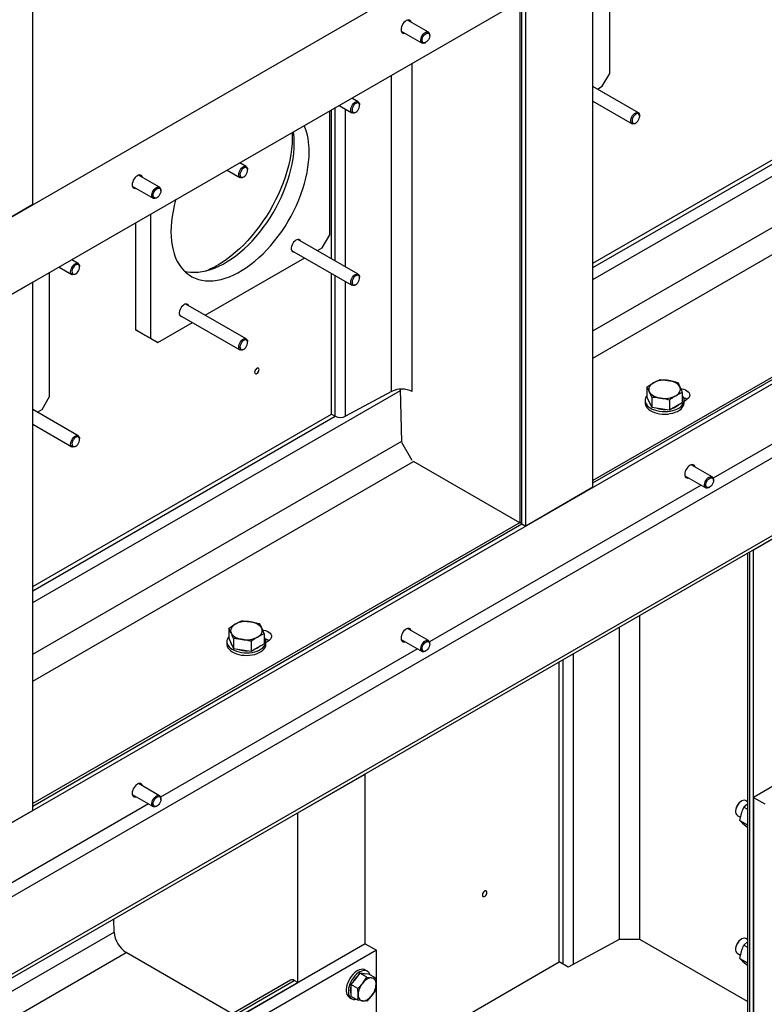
# Model space of a CAD drawing. Header units: millimetres. Extents: x 0 to 25230, y 0 to 17820.
# Tile 60 of 244: x 8741 to 9446, y 9816 to 10749. Entities that reach past the tile are written whole.
import ezdxf

# ---------------------------------------------------------------- set-up
doc = ezdxf.new("R2010")
doc.units = ezdxf.units.MM
doc.linetypes.add('SLD-Sólida', pattern=[0])
doc.layers.add('REFERÊNCIAS', color=9, linetype='SLD-Sólida')

msp = doc.modelspace()

# ---------------------------------------------------------------- linework, layer by layer
at = {"layer": 'REFERÊNCIAS', "linetype": 'SLD-Sólida', "lineweight": 25, "ltscale": 30}
for p, q in [((7696.02, 9963.29), (10807.29, 11759.39)), ((7696.02, 9889.81), (10807.29, 11685.9)), ((7158.62, 9079.03), (11344.69, 11495.6)), ((10832.75, 11129.84), (7693.19, 9317.41)), ((7703.09, 9249.64), (10832.75, 11056.35)), ((7703.09, 9246.37), (10821.43, 11046.55)), ((8753.15, 10573.56), (8753.15, 10885.41)), ((9299.39, 10697.88), (9299.39, 10815.41)), ((9283.48, 10305.68), (9283.48, 10806.22)), ((9214.23, 10766.25), (9214.23, 10273.86)), ((9216.28, 10271), (9216.28, 10767.43)), ((9219.84, 10268.95), (9219.84, 10769.49)), ((9127.71, 10736.94), (9107.9, 10748.38)), ((9101.9, 10737.99), (9121.71, 10726.55)), ((9128.95, 10733.48), (9128.95, 10734.2)), ((9124.71, 10726.85), (9125.33, 10727.2)), ((9112.36, 10396.31), (9112.36, 10707.44)), ((9283.48, 10502.61), (9631.53, 10703.53)), ((9092.89, 10396.49), (9092.89, 10696.2)), ((9292.32, 10685.63), (9299.39, 10697.88)), ((9326.52, 10660.57), (9283.48, 10685.42)), ((9287.71, 10682.97), (9292.32, 10685.63)), ((9061.35, 10670.8), (9055.12, 10674.4)), ((9283.48, 10517.95), (9566.32, 10681.23)), ((9283.48, 10513.84), (9569.88, 10679.18)), ((9035.99, 10522.13), (9035.99, 10663.35)), ((9039.55, 10520.08), (9039.55, 10665.41)), ((9043.12, 10667.47), (9055.35, 10660.41)), ((9049.28, 10514.46), (9049.28, 10663.92)), ((9062.6, 10667.34), (9062.6, 10668.05)), ((9283.48, 10671.56), (9320.52, 10650.18)), ((9034.22, 10544.8), (9034.22, 10662.33)), ((9058.35, 10660.71), (9058.97, 10661.06)), ((9283.48, 10453.88), (9632.76, 10655.51)), ((9327.76, 10657.11), (9327.76, 10657.82)), ((9323.52, 10650.47), (9324.14, 10650.83)), ((9283.48, 10428.19), (9644.05, 10636.35)), ((8955.29, 10609.57), (8949.06, 10613.17)), ((8956.53, 10606.11), (8956.53, 10606.82)), ((8873.15, 10589.99), (8853.34, 10601.43)), ((8937.06, 10606.24), (8949.29, 10599.18)), ((8952.29, 10599.48), (8952.91, 10599.83)), ((8847.34, 10591.03), (8867.15, 10579.6)), ((8870.15, 10579.89), (8870.77, 10580.25)), ((8874.39, 10586.53), (8874.39, 10587.24)), ((8753.15, 10573.56), (8689.51, 10536.82)), ((9745.01, 10578.59), (9283.48, 10312.16)), ((9283.48, 10309.79), (9746.61, 10577.15)), ((8864.52, 10564.36), (8864.52, 10446.83)), ((8850.37, 10556.2), (8850.37, 10454.99)), ((9027.15, 10532.55), (9034.22, 10544.8)), ((9061.35, 10507.49), (9004.15, 10540.51)), ((9022.55, 10529.89), (9027.15, 10532.55)), ((8916.48, 10468.66), (9010.55, 10522.97)), ((8998.15, 10530.12), (9055.35, 10497.1)), ((8777.96, 10514.39), (8790.19, 10507.33)), ((8796.19, 10517.72), (8789.96, 10521.32)), ((8797.43, 10514.26), (8797.43, 10514.98)), ((8769.06, 10391.72), (8769.06, 10509.26)), ((8793.19, 10507.63), (8793.81, 10507.99)), ((9035.99, 10375.08), (9035.99, 10508.28)), ((9039.55, 10373.03), (9039.55, 10506.23)), ((9062.6, 10504.03), (9062.6, 10504.75)), ((8753.15, 10500.07), (8689.51, 10463.33)), ((8753.15, 9999.53), (8753.15, 10500.07)), ((9049.28, 10372.93), (9049.28, 10500.61)), ((9058.35, 10497.4), (9058.97, 10497.76)), ((8955.29, 10446.26), (8898.09, 10479.28)), ((8892.09, 10468.89), (8949.29, 10435.87)), ((8871.59, 10442.75), (8904.48, 10461.74)), ((8850.37, 10454.99), (8864.52, 10446.83)), ((8857.45, 10450.91), (8850.37, 10454.99)), ((8871.59, 10442.75), (8857.45, 10450.91)), ((9640.58, 10454.68), (9397.42, 10314.3)), ((8864.52, 10446.83), (8871.59, 10442.75)), ((8956.53, 10442.8), (8956.53, 10443.52)), ((8952.29, 10436.17), (8952.91, 10436.52)), ((8753.15, 10196.45), (9101.2, 10397.38)), ((9092.89, 10396.49), (9049.28, 10372.93)), ((9102.45, 10348.73), (9101.17, 10398.64)), ((9334.63, 10400.6), (9334.63, 10391.23)), ((9334.63, 10400.6), (9334.63, 10391.23)), ((9368.09, 10395.42), (9368.09, 10386.05)), ((9368.09, 10395.42), (9368.09, 10386.05)), ((8761.99, 10379.48), (8769.06, 10391.72)), ((9332.86, 10388.13), (9332.86, 10385.68)), ((9332.86, 10388.13), (9332.86, 10385.68)), ((9334.63, 10391.23), (9336.87, 10386.4)), ((9334.63, 10391.23), (9336.87, 10386.4)), ((9336.87, 10386.4), (9339.11, 10381.57)), ((9336.87, 10386.4), (9339.11, 10381.57)), ((9339.11, 10390.94), (9339.11, 10381.57)), ((9339.11, 10390.94), (9339.11, 10381.57)), ((9355.84, 10388.35), (9355.84, 10378.98)), ((9355.84, 10388.35), (9355.84, 10378.98)), ((9361.97, 10382.52), (9368.09, 10386.05)), ((9361.97, 10382.52), (9368.09, 10386.05)), ((9369.86, 10387.38), (9371.87, 10388.54)), ((9369.86, 10385.68), (9369.86, 10388.13)), ((9369.86, 10385.68), (9369.86, 10388.13)), ((8796.19, 10354.42), (8753.15, 10379.26)), ((8753.15, 10211.8), (9035.99, 10375.08)), ((8757.38, 10376.82), (8761.99, 10379.48)), ((9035.99, 10375.08), (9039.55, 10373.03)), ((9339.11, 10381.57), (9347.48, 10380.27)), ((9339.11, 10381.57), (9347.48, 10380.27)), ((9347.48, 10380.27), (9355.84, 10378.98)), ((9347.48, 10380.27), (9355.84, 10378.98)), ((9355.84, 10378.98), (9361.97, 10382.52)), ((9355.84, 10378.98), (9361.97, 10382.52)), ((8753.15, 10207.69), (9039.55, 10373.03)), ((8753.15, 10365.41), (8790.19, 10344.02)), ((8753.15, 10147.72), (9102.43, 10349.36)), ((8797.43, 10350.96), (8797.43, 10351.67)), ((9112.26, 10331.15), (9102.51, 10348.05)), ((8793.19, 10344.32), (8793.81, 10344.68)), ((8753.15, 10122.04), (9113.72, 10330.19)), ((9214.22, 10272.18), (9113.72, 10330.19)), ((9396.41, 10315.58), (9376.6, 10327.02)), ((9370.6, 10316.63), (9390.41, 10305.19)), ((9397.65, 10312.12), (9397.65, 10312.84)), ((9386.02, 10307.72), (9128.72, 10159.18)), ((9283.48, 10305.68), (9219.84, 10268.95)), ((9393.41, 10305.49), (9394.03, 10305.84)), ((9499.15, 10282.93), (9435.51, 10246.19)), ((9214.68, 10272.44), (8753.15, 10006)), ((8753.15, 10003.64), (9216.28, 10271)), ((9216.28, 10271), (9219.84, 10268.95)), ((9429.9, 10243.23), (9429.9, 9753.06)), ((9431.95, 9751.88), (9431.95, 10244.42)), ((9435.27, 10246.33), (9435.51, 10246.19)), ((9435.51, 8680.88), (9435.51, 10246.19)), ((9328.02, 9877.19), (9328.02, 10184.42)), ((8938.65, 10172), (8938.65, 10162.63)), ((9127.71, 10160.46), (9107.9, 10171.9)), ((9308.56, 9877.19), (9308.56, 10173.18)), ((8936.88, 10159.54), (8936.88, 10157.09)), ((8938.65, 10162.63), (8940.89, 10157.8)), ((8943.13, 10162.35), (8943.13, 10152.97)), ((8959.86, 10159.76), (8959.86, 10150.39)), ((8972.11, 10166.83), (8972.11, 10157.46)), ((8973.88, 10158.79), (8975.89, 10159.94)), ((8973.88, 10157.09), (8973.88, 10159.54)), ((9101.9, 10161.51), (9121.71, 10150.07)), ((9117.32, 10152.61), (8874.16, 10012.23)), ((8940.89, 10157.8), (8943.13, 10152.97)), ((8943.13, 10152.97), (8951.5, 10151.68)), ((8951.5, 10151.68), (8959.86, 10150.39)), ((8959.86, 10150.39), (8965.99, 10153.92)), ((8965.99, 10153.92), (8972.11, 10157.46)), ((9124.71, 10150.37), (9125.33, 10150.73)), ((9128.95, 10157), (9128.95, 10157.72)), ((9251.66, 9855.96), (9251.66, 10140.34)), ((9255.21, 9853.91), (9255.21, 10142.39)), ((9264.95, 9853.65), (9264.95, 10148.01)), ((9541.57, 10073.13), (9435.51, 10011.9)), ((9004.17, 9997.19), (9067.81, 10033.93)), ((9067.81, 10033.93), (9067.57, 10034.06)), ((9067.81, 9873.13), (9067.81, 10033.93)), ((8873.15, 10013.51), (8853.34, 10024.95)), ((8847.34, 10014.56), (8867.15, 10003.12)), ((8874.39, 10010.05), (8874.39, 10010.76)), ((9435.51, 10011.9), (9435.51, 8822.14)), ((9435.51, 10011.9), (9446.11, 10005.78)), ((8862.76, 10005.65), (8605.46, 9857.11)), ((8870.15, 10003.42), (8870.77, 10003.77)), ((9424.19, 10008.35), (9423.48, 10007.94)), ((9429.9, 10005.6), (9426.36, 10002.66)), ((9426.36, 10002.66), (9429.9, 10000.62)), ((9429.9, 10007.76), (9428.19, 10008.74)), ((8753.15, 9999.53), (8689.51, 9962.79)), ((9004.17, 9997.19), (9003.93, 9997.33)), ((9004.17, 9836.39), (9004.17, 9997.19)), ((9418.54, 9999.37), (9418.54, 9998.55)), ((9420.19, 9994.89), (9423.32, 9993.08)), ((9422.6, 9990.04), (9424.13, 9996.56)), ((9422.6, 9990.04), (9429.9, 9985.83)), ((9422.6, 9990.04), (9425.23, 9987.48)), ((9425.23, 9987.48), (9428.56, 9984.51)), ((9428.56, 9984.51), (9429.9, 9983.74)), ((8830.18, 9884.14), (8829.82, 9896.82)), ((8268.78, 9560.05), (8830.18, 9884.14)), ((9067.81, 9873.13), (8205.14, 9375.12)), ((9067.81, 9873.13), (9078.42, 9867)), ((9308.24, 9877.19), (9260.16, 9851.05)), ((9328.02, 9877.19), (9308.24, 9877.19)), ((9429.9, 9818.38), (9328.02, 9877.19)), ((9424.19, 9877.7), (9423.48, 9877.29)), ((9429.9, 9874.96), (9426.36, 9872.01)), ((9426.36, 9872.01), (9429.9, 9869.97)), ((9429.9, 9877.11), (9428.19, 9878.1)), ((9078.42, 9867), (8215.75, 9368.99)), ((8268.78, 9534.36), (8841.49, 9864.98)), ((8941.99, 9806.96), (8841.49, 9864.98)), ((9078.42, 9793.51), (9078.42, 9867)), ((9418.54, 9868.72), (9418.54, 9867.9)), ((9420.19, 9864.24), (9423.32, 9862.44)), ((9422.6, 9859.4), (9424.13, 9865.91)), ((9078.42, 9755.95), (9251.66, 9855.96)), ((9260.16, 9851.05), (9251.66, 9855.96)), ((9422.6, 9859.4), (9429.9, 9855.18)), ((9422.6, 9859.4), (9425.23, 9856.83)), ((9425.23, 9856.83), (9428.56, 9853.86)), ((9428.56, 9853.86), (9429.9, 9853.09)), ((9062.86, 9845.25), (9058.62, 9839.97)), ((9069.35, 9841.5), (9062.86, 9845.25)), ((9067.1, 9844.87), (9062.86, 9845.25)), ((9071.34, 9844.49), (9067.1, 9844.87)), ((9070.01, 9847.13), (9067.88, 9848.35)), ((9077.84, 9840.74), (9071.34, 9844.49)), ((8997.11, 9838.79), (8268.78, 9418.33)), ((8268.78, 9415.96), (9000.61, 9838.44)), ((8268.78, 9411.85), (9004.17, 9836.39)), ((9004.17, 9836.39), (9000.61, 9838.44)), ((9058.62, 9839.97), (9054.37, 9834.69)), ((9060.87, 9830.94), (9054.37, 9834.69)), ((9054.37, 9834.69), (9054.37, 9829.04)), ((9060.87, 9830.94), (9065.46, 9836.02)), ((9065.46, 9836.02), (9069.35, 9841.5)), ((9069.35, 9841.5), (9073.95, 9840.92)), ((9073.95, 9840.92), (9077.84, 9840.74)), ((9077.84, 9840.74), (9078.19, 9834.88)), ((9054.37, 9829.04), (9054.37, 9823.38)), ((9060.87, 9819.63), (9054.37, 9823.38)), ((9061.22, 9825.08), (9060.87, 9830.94)), ((9073.95, 9823.95), (9069.35, 9818.87)), ((9077.84, 9829.43), (9073.95, 9823.95)), ((9052.89, 9822.37), (9055.01, 9821.15)), ((9065.46, 9819.05), (9060.87, 9819.63)), ((9069.35, 9818.87), (9065.46, 9819.05))]:
    msp.add_line(p, q, dxfattribs=at)
at = {"layer": 'REFERÊNCIAS', "linetype": 'SLD-Sólida', "lineweight": 25, "ltscale": 30, "flags": 128}
for points in [[(9111.5, 10746.3), (9111.16, 10747.2), (9110.57, 10747.94), (9109.79, 10748.39), (9108.85, 10748.53), (9107.8, 10748.35), (9106.7, 10747.86), (9105.6, 10747.08), (9104.55, 10746.05), (9103.61, 10744.83), (9102.83, 10743.47), (9102.24, 10742.05), (9101.88, 10740.63), (9101.75, 10739.28), (9101.88, 10738.08), (9102.24, 10737.09), (9102.83, 10736.34), (9103.61, 10735.89), (9104.55, 10735.75), (9105.5, 10735.9)], [(9124.71, 10726.85), (9124.12, 10726.55), (9123.09, 10726.28), (9122.17, 10726.36), (9121.4, 10726.77), (9120.84, 10727.49), (9120.53, 10728.48), (9120.48, 10729.68), (9120.69, 10731.01), (9121.16, 10732.38), (9121.85, 10733.71), (9122.72, 10734.92), (9123.71, 10735.93), (9124.77, 10736.68), (9125.82, 10737.12), (9126.81, 10737.22), (9127.66, 10736.97), (9127.66, 10736.97)], [(9127.85, 10735.85), (9128.46, 10735.31), (9128.83, 10734.47), (9128.95, 10733.41), (9128.8, 10732.2), (9128.39, 10730.92), (9127.76, 10729.68), (9126.94, 10728.57), (9126, 10727.67), (9125.02, 10727.04), (9124.06, 10726.74), (9123.19, 10726.78), (9122.48, 10727.16), (9121.98, 10727.85), (9121.73, 10728.81), (9121.75, 10729.96), (9122.03, 10731.22), (9122.56, 10732.48), (9123.29, 10733.67), (9124.17, 10734.69), (9125.14, 10735.46), (9126.12, 10735.93), (9127.05, 10736.07), (9127.85, 10735.85)], [(9058.35, 10660.71), (9057.3, 10660.25), (9056.31, 10660.13), (9055.45, 10660.36), (9054.77, 10660.91), (9054.32, 10661.76), (9054.12, 10662.85), (9054.19, 10664.12), (9054.51, 10665.47), (9055.08, 10666.84), (9055.86, 10668.13), (9056.79, 10669.26), (9057.82, 10670.16), (9058.88, 10670.77), (9059.91, 10671.06), (9060.85, 10671.01), (9061.62, 10670.62), (9062.19, 10669.91), (9062.52, 10668.93), (9062.6, 10668.05)], [(9058.97, 10661.06), (9059.95, 10661.78), (9060.85, 10662.76), (9061.62, 10663.92), (9062.19, 10665.18), (9062.52, 10666.44), (9062.59, 10667.62), (9062.39, 10668.62), (9061.93, 10669.37), (9061.26, 10669.81), (9060.42, 10669.92), (9059.46, 10669.68), (9058.48, 10669.11), (9057.53, 10668.25), (9056.68, 10667.17), (9056.01, 10665.95), (9055.56, 10664.68), (9055.36, 10663.45), (9055.42, 10662.35), (9055.75, 10661.47), (9056.32, 10660.86), (9057.09, 10660.59), (9057.99, 10660.65), (9058.97, 10661.06)], [(9323.52, 10650.47), (9322.46, 10650.02), (9321.47, 10649.9), (9320.61, 10650.13), (9319.94, 10650.68), (9319.48, 10651.53), (9319.28, 10652.62), (9319.35, 10653.89), (9319.68, 10655.24), (9320.25, 10656.61), (9321.02, 10657.9), (9321.96, 10659.03), (9322.99, 10659.93), (9324.05, 10660.54), (9325.08, 10660.83), (9326.01, 10660.78), (9326.79, 10660.38), (9327.36, 10659.68), (9327.69, 10658.7), (9327.76, 10657.82)], [(9324.14, 10650.83), (9325.11, 10651.55), (9326.02, 10652.53), (9326.78, 10653.69), (9327.35, 10654.95), (9327.68, 10656.21), (9327.75, 10657.39), (9327.55, 10658.39), (9327.1, 10659.14), (9326.42, 10659.58), (9325.58, 10659.69), (9324.63, 10659.45), (9323.64, 10658.88), (9322.69, 10658.02), (9321.85, 10656.94), (9321.18, 10655.72), (9320.72, 10654.45), (9320.52, 10653.21), (9320.59, 10652.12), (9320.92, 10651.23), (9321.49, 10650.63), (9322.25, 10650.35), (9323.16, 10650.42), (9324.14, 10650.83)], [(8998.81, 10641.89), (8998.84, 10641.1), (8998.84, 10636.26), (8998.59, 10631.29), (8998.09, 10626.2), (8997.35, 10621.01), (8996.37, 10615.73), (8995.14, 10610.4), (8993.68, 10605.02), (8991.99, 10599.62), (8990.08, 10594.21), (8987.95, 10588.81), (8985.61, 10583.44), (8983.07, 10578.13), (8980.33, 10572.88), (8977.41, 10567.73), (8974.32, 10562.68), (8971.06, 10557.75), (8967.66, 10552.96), (8964.12, 10548.33), (8960.45, 10543.88), (8956.66, 10539.61), (8952.78, 10535.55), (8948.81, 10531.71), (8944.77, 10528.1), (8940.66, 10524.74), (8936.52, 10521.63), (8932.35, 10518.79), (8928.16, 10516.23)], [(8896.6, 10510.55), (8899.1, 10509.98), (8902.52, 10509.51), (8906.07, 10509.36), (8909.73, 10509.53), (8913.49, 10510.01), (8917.33, 10510.82), (8921.23, 10511.94), (8925.19, 10513.37), (8929.19, 10515.11), (8933.21, 10517.14), (8937.24, 10519.47), (8941.26, 10522.08), (8945.26, 10524.95), (8949.22, 10528.1), (8953.13, 10531.49), (8956.97, 10535.11), (8960.72, 10538.96), (8964.38, 10543.02), (8967.93, 10547.27), (8971.36, 10551.69), (8974.64, 10556.28), (8977.78, 10561.01), (8980.76, 10565.86), (8983.56, 10570.82), (8986.19, 10575.86), (8988.61, 10580.98), (8990.84, 10586.14), (8992.85, 10591.33), (8994.65, 10596.53), (8996.22, 10601.72), (8997.56, 10606.88), (8998.66, 10611.99), (8999.52, 10617.04), (9000.14, 10621.99), (9000.51, 10626.84), (9000.63, 10631.56)], [(8888.52, 10578.22), (8888.38, 10577.71), (8887.04, 10572.55), (8885.94, 10567.44), (8885.08, 10562.4), (8884.46, 10557.44), (8884.09, 10552.6), (8883.96, 10547.88), (8884.09, 10543.3), (8884.46, 10538.88), (8885.08, 10534.64), (8885.94, 10530.59), (8887.04, 10526.76), (8888.38, 10523.14), (8889.95, 10519.76), (8891.75, 10516.64), (8893.76, 10513.77), (8895.98, 10511.18), (8898.41, 10508.87), (8901.03, 10506.85), (8903.84, 10505.13), (8906.81, 10503.71), (8909.95, 10502.61), (8913.24, 10501.82), (8916.67, 10501.34), (8920.22, 10501.19), (8923.87, 10501.36), (8927.63, 10501.85), (8931.47, 10502.65), (8935.38, 10503.78), (8939.34, 10505.21), (8943.33, 10506.94), (8947.36, 10508.98), (8951.38, 10511.3), (8955.4, 10513.91), (8959.4, 10516.79), (8963.36, 10519.93), (8967.27, 10523.32), (8971.11, 10526.95), (8974.86, 10530.8), (8978.52, 10534.85), (8982.07, 10539.1), (8985.5, 10543.53), (8988.79, 10548.12), (8991.92, 10552.84), (8994.9, 10557.7), (8997.71, 10562.65), (9000.33, 10567.7), (9002.76, 10572.81), (9004.98, 10577.98), (9006.99, 10583.17), (9008.79, 10588.37), (9010.36, 10593.56), (9011.7, 10598.72), (9012.8, 10603.83), (9013.66, 10608.87), (9014.28, 10613.83), (9014.65, 10618.67), (9014.78, 10623.39), (9014.78, 10623.39)], [(8952.29, 10599.48), (8951.23, 10599.02), (8950.24, 10598.9), (8949.38, 10599.13), (8948.7, 10599.68), (8948.25, 10600.53), (8948.05, 10601.62), (8948.12, 10602.89), (8948.45, 10604.24), (8949.02, 10605.61), (8949.79, 10606.9), (8950.72, 10608.03), (8951.75, 10608.93), (8952.82, 10609.54), (8953.85, 10609.83), (8954.78, 10609.78), (8955.56, 10609.38), (8956.13, 10608.68), (8956.45, 10607.7), (8956.53, 10606.82)], [(8952.91, 10599.83), (8953.88, 10600.55), (8954.79, 10601.53), (8955.55, 10602.69), (8956.12, 10603.95), (8956.45, 10605.21), (8956.52, 10606.39), (8956.32, 10607.39), (8955.87, 10608.14), (8955.19, 10608.58), (8954.35, 10608.69), (8953.4, 10608.45), (8952.41, 10607.88), (8951.46, 10607.02), (8950.62, 10605.94), (8949.94, 10604.72), (8949.49, 10603.45), (8949.29, 10602.22), (8949.36, 10601.12), (8949.69, 10600.23), (8950.26, 10599.63), (8951.02, 10599.35), (8951.93, 10599.42), (8952.91, 10599.83)], [(8856.95, 10599.34), (8856.6, 10600.24), (8856.01, 10600.99), (8855.23, 10601.44), (8854.29, 10601.58), (8853.24, 10601.4), (8852.14, 10600.9), (8851.04, 10600.13), (8849.99, 10599.1), (8849.06, 10597.88), (8848.27, 10596.52), (8847.68, 10595.09), (8847.32, 10593.67), (8847.19, 10592.33), (8847.32, 10591.13), (8847.68, 10590.13), (8848.27, 10589.39), (8849.06, 10588.94), (8849.99, 10588.8), (8850.95, 10588.95)], [(8870.15, 10579.89), (8869.56, 10579.6), (8868.53, 10579.33), (8867.61, 10579.4), (8866.84, 10579.81), (8866.29, 10580.54), (8865.97, 10581.53), (8865.92, 10582.73), (8866.13, 10584.05), (8866.6, 10585.43), (8867.29, 10586.76), (8868.16, 10587.97), (8869.15, 10588.98), (8870.21, 10589.73), (8871.26, 10590.16), (8872.25, 10590.26), (8873.1, 10590.02), (8873.1, 10590.02)], [(8873.29, 10588.9), (8873.9, 10588.35), (8874.27, 10587.52), (8874.39, 10586.46), (8874.24, 10585.24), (8873.83, 10583.97), (8873.2, 10582.73), (8872.38, 10581.62), (8871.45, 10580.72), (8870.46, 10580.09), (8869.5, 10579.78), (8868.63, 10579.82), (8867.92, 10580.21), (8867.42, 10580.9), (8867.17, 10581.86), (8867.19, 10583.01), (8867.47, 10584.26), (8868, 10585.53), (8868.73, 10586.72), (8869.61, 10587.74), (8870.58, 10588.51), (8871.57, 10588.98), (8872.49, 10589.11), (8873.29, 10588.9)], [(9006.65, 10539.07), (9006.51, 10539.35), (9005.92, 10540.04), (9005.15, 10540.44), (9004.22, 10540.52), (9003.2, 10540.28), (9002.14, 10539.74), (9001.08, 10538.92), (9000.1, 10537.87), (8999.25, 10536.64), (8998.56, 10535.3), (8998.08, 10533.92), (8997.84, 10532.58), (8997.84, 10531.34), (8998.08, 10530.29), (8998.56, 10529.46), (8999.25, 10528.91), (9000.1, 10528.67), (9000.65, 10528.68)], [(8793.19, 10507.63), (8792.13, 10507.17), (8791.14, 10507.06), (8790.28, 10507.28), (8789.61, 10507.84), (8789.15, 10508.69), (8788.95, 10509.78), (8789.02, 10511.04), (8789.35, 10512.4), (8789.92, 10513.76), (8790.69, 10515.05), (8791.63, 10516.18), (8792.66, 10517.08), (8793.72, 10517.7), (8794.75, 10517.99), (8795.68, 10517.93), (8796.46, 10517.54), (8797.03, 10516.83), (8797.36, 10515.85), (8797.43, 10514.98)], [(8793.81, 10507.99), (8794.78, 10508.71), (8795.69, 10509.68), (8796.45, 10510.84), (8797.02, 10512.1), (8797.35, 10513.37), (8797.42, 10514.54), (8797.22, 10515.54), (8796.77, 10516.29), (8796.09, 10516.74), (8795.25, 10516.84), (8794.3, 10516.6), (8793.31, 10516.03), (8792.36, 10515.18), (8791.52, 10514.1), (8790.85, 10512.88), (8790.39, 10511.6), (8790.19, 10510.37), (8790.26, 10509.27), (8790.59, 10508.39), (8791.16, 10507.79), (8791.92, 10507.51), (8792.83, 10507.58), (8793.81, 10507.99)], [(9058.35, 10497.4), (9057.3, 10496.94), (9056.31, 10496.82), (9055.45, 10497.05), (9054.77, 10497.6), (9054.32, 10498.45), (9054.12, 10499.54), (9054.19, 10500.81), (9054.51, 10502.17), (9055.08, 10503.53), (9055.86, 10504.82), (9056.79, 10505.95), (9057.82, 10506.85), (9058.88, 10507.46), (9059.91, 10507.75), (9060.85, 10507.7), (9061.62, 10507.31), (9062.19, 10506.6), (9062.52, 10505.62), (9062.6, 10504.75)], [(9058.97, 10497.75), (9059.95, 10498.47), (9060.85, 10499.45), (9061.62, 10500.61), (9062.19, 10501.87), (9062.52, 10503.14), (9062.59, 10504.31), (9062.39, 10505.31), (9061.93, 10506.06), (9061.26, 10506.51), (9060.42, 10506.61), (9059.46, 10506.37), (9058.48, 10505.8), (9057.53, 10504.94), (9056.68, 10503.87), (9056.01, 10502.64), (9055.56, 10501.37), (9055.36, 10500.14), (9055.42, 10499.04), (9055.75, 10498.16), (9056.32, 10497.55), (9057.09, 10497.28), (9057.99, 10497.35), (9058.97, 10497.75)], [(8900.59, 10477.84), (8900.44, 10478.12), (8899.86, 10478.81), (8899.08, 10479.21), (8898.16, 10479.29), (8897.13, 10479.05), (8896.07, 10478.51), (8895.02, 10477.69), (8894.04, 10476.64), (8893.18, 10475.41), (8892.5, 10474.07), (8892.02, 10472.69), (8891.77, 10471.35), (8891.77, 10470.11), (8892.02, 10469.06), (8892.5, 10468.23), (8893.18, 10467.68), (8894.04, 10467.44), (8894.59, 10467.45)], [(8952.29, 10436.17), (8951.23, 10435.71), (8950.24, 10435.59), (8949.38, 10435.82), (8948.7, 10436.37), (8948.25, 10437.22), (8948.05, 10438.31), (8948.12, 10439.58), (8948.45, 10440.94), (8949.02, 10442.3), (8949.79, 10443.59), (8950.72, 10444.72), (8951.75, 10445.62), (8952.82, 10446.23), (8953.85, 10446.52), (8954.78, 10446.47), (8955.56, 10446.08), (8956.13, 10445.37), (8956.45, 10444.39), (8956.53, 10443.52)], [(8952.91, 10436.52), (8953.88, 10437.24), (8954.79, 10438.22), (8955.55, 10439.38), (8956.12, 10440.64), (8956.45, 10441.91), (8956.52, 10443.08), (8956.32, 10444.08), (8955.87, 10444.83), (8955.19, 10445.28), (8954.35, 10445.38), (8953.4, 10445.14), (8952.41, 10444.57), (8951.46, 10443.71), (8950.62, 10442.64), (8949.94, 10441.41), (8949.49, 10440.14), (8949.29, 10438.91), (8949.36, 10437.81), (8949.69, 10436.93), (8950.26, 10436.32), (8951.02, 10436.05), (8951.93, 10436.12), (8952.91, 10436.52)], [(8967.42, 10417.15), (8967.29, 10417.92), (8966.92, 10418.45), (8966.35, 10418.67), (8965.65, 10418.56), (8964.91, 10418.13), (8964.21, 10417.43), (8963.64, 10416.55), (8963.27, 10415.6), (8963.14, 10414.68), (8963.27, 10413.91), (8963.64, 10413.38), (8964.21, 10413.16), (8964.91, 10413.27), (8965.65, 10413.69), (8966.35, 10414.39), (8966.92, 10415.27), (8967.29, 10416.23), (8967.42, 10417.15)], [(8963.14, 10414.7), (8963.27, 10413.93), (8963.64, 10413.41), (8964.2, 10413.19), (8964.89, 10413.3), (8965.63, 10413.72), (8966.32, 10414.41), (8966.89, 10415.29), (8967.26, 10416.24), (8967.38, 10417.15)], [(8967.38, 10417.15), (8967.26, 10417.91), (8966.89, 10418.44), (8966.32, 10418.66), (8965.63, 10418.55), (8965.26, 10418.37)], [(9340.75, 10404.64), (9339.46, 10403.79), (9338.37, 10402.85), (9337.5, 10401.83), (9336.87, 10400.76), (9336.49, 10399.65), (9336.36, 10398.52), (9336.49, 10397.39), (9336.87, 10396.28)], [(9340.75, 10404.64), (9339.46, 10403.79), (9338.37, 10402.85), (9337.5, 10401.83), (9336.87, 10400.76), (9336.49, 10399.65), (9336.36, 10398.52), (9336.49, 10397.39), (9336.87, 10396.28)], [(9365.85, 10400.76), (9365.22, 10401.83), (9364.35, 10402.85), (9363.26, 10403.79), (9361.97, 10404.64), (9360.49, 10405.39), (9358.86, 10406.02), (9357.1, 10406.52), (9355.24, 10406.88)], [(9365.85, 10400.76), (9365.22, 10401.83), (9364.35, 10402.85), (9363.26, 10403.79), (9361.97, 10404.64), (9360.49, 10405.39), (9358.86, 10406.02), (9357.1, 10406.52), (9355.24, 10406.88)], [(9334.63, 10392.69), (9334.09, 10391.96), (9333.33, 10390.53), (9332.93, 10389.06), (9332.89, 10387.57), (9333.2, 10386.09), (9333.87, 10384.65), (9334.88, 10383.28), (9336.21, 10382.01), (9337.83, 10380.85), (9339.72, 10379.83), (9341.83, 10378.98), (9344.13, 10378.3), (9346.57, 10377.82), (9349.11, 10377.53), (9351.68, 10377.45), (9354.25, 10377.58), (9356.77, 10377.92), (9359.18, 10378.45), (9361.44, 10379.17), (9363.5, 10380.07), (9365.32, 10381.12), (9366.88, 10382.31), (9368.13, 10383.62), (9369.05, 10385.01), (9369.63, 10386.46), (9369.86, 10387.94), (9369.72, 10389.43), (9369.23, 10390.9), (9368.39, 10392.3), (9368.09, 10392.69)], [(9334.63, 10392.69), (9334.09, 10391.96), (9333.33, 10390.53), (9332.93, 10389.06), (9332.89, 10387.57), (9333.2, 10386.09), (9333.87, 10384.65), (9334.88, 10383.28), (9336.21, 10382.01), (9337.83, 10380.85), (9339.72, 10379.83), (9341.83, 10378.98), (9344.13, 10378.3), (9346.57, 10377.82), (9349.11, 10377.53), (9351.68, 10377.45), (9354.25, 10377.58), (9356.77, 10377.92), (9359.18, 10378.45), (9361.44, 10379.17), (9363.5, 10380.07), (9365.32, 10381.12), (9366.88, 10382.31), (9368.13, 10383.62), (9369.05, 10385.01), (9369.63, 10386.46), (9369.86, 10387.94), (9369.72, 10389.43), (9369.23, 10390.9), (9368.39, 10392.3), (9368.09, 10392.69)], [(9336.87, 10396.28), (9337.5, 10395.2), (9338.37, 10394.19), (9339.46, 10393.25), (9340.75, 10392.39), (9342.23, 10391.65), (9343.86, 10391.02), (9345.62, 10390.52), (9347.48, 10390.15)], [(9336.87, 10396.28), (9337.5, 10395.2), (9338.37, 10394.19), (9339.46, 10393.25), (9340.75, 10392.39), (9342.23, 10391.65), (9343.86, 10391.02), (9345.62, 10390.52), (9347.48, 10390.15)], [(9361.97, 10392.39), (9363.26, 10393.25), (9364.35, 10394.19), (9365.22, 10395.2), (9365.85, 10396.28), (9366.23, 10397.39), (9366.36, 10398.52), (9366.23, 10399.65), (9365.85, 10400.76)], [(9361.97, 10392.39), (9363.26, 10393.25), (9364.35, 10394.19), (9365.22, 10395.2), (9365.85, 10396.28), (9366.23, 10397.39), (9366.36, 10398.52), (9366.23, 10399.65), (9365.85, 10400.76)], [(9366.57, 10399.22), (9367.58, 10399.05), (9369.44, 10398.58), (9371.12, 10397.91), (9372.55, 10397.09), (9373.7, 10396.12), (9374.52, 10395.05), (9374.98, 10393.91), (9375.08, 10392.74), (9374.8, 10391.58), (9374.15, 10390.46), (9373.16, 10389.44), (9371.87, 10388.54)], [(9332.86, 10385.68), (9332.89, 10385.12), (9333.2, 10383.64), (9333.87, 10382.2), (9334.88, 10380.83), (9336.21, 10379.56), (9337.83, 10378.4), (9339.72, 10377.38), (9341.83, 10376.53), (9344.13, 10375.85), (9346.57, 10375.37), (9349.11, 10375.08), (9351.68, 10375), (9354.25, 10375.13), (9356.77, 10375.47), (9359.18, 10376), (9361.44, 10376.72), (9363.5, 10377.62), (9365.32, 10378.68), (9366.88, 10379.87), (9368.13, 10381.17), (9369.05, 10382.56), (9369.63, 10384.01), (9369.86, 10385.5), (9369.86, 10385.68)], [(9332.86, 10385.68), (9332.89, 10385.12), (9333.2, 10383.64), (9333.87, 10382.2), (9334.88, 10380.83), (9336.21, 10379.56), (9337.83, 10378.4), (9339.72, 10377.38), (9341.83, 10376.53), (9344.13, 10375.85), (9346.57, 10375.37), (9349.11, 10375.08), (9351.68, 10375), (9354.25, 10375.13), (9356.77, 10375.47), (9359.18, 10376), (9361.44, 10376.72), (9363.5, 10377.62), (9365.32, 10378.68), (9366.88, 10379.87), (9368.13, 10381.17), (9369.05, 10382.56), (9369.63, 10384.01), (9369.86, 10385.5), (9369.86, 10385.68)], [(9364.55, 10384.01), (9363.46, 10383.01), (9361.97, 10382.01)], [(9372.5, 10388.94), (9371.12, 10389.73), (9369.44, 10390.39)], [(9361.97, 10382.01), (9360.22, 10381.15), (9358.5, 10380.52)], [(8793.19, 10344.32), (8792.13, 10343.87), (8791.14, 10343.75), (8790.28, 10343.97), (8789.61, 10344.53), (8789.15, 10345.38), (8788.95, 10346.47), (8789.02, 10347.73), (8789.35, 10349.09), (8789.92, 10350.46), (8790.69, 10351.74), (8791.63, 10352.87), (8792.66, 10353.77), (8793.72, 10354.39), (8794.75, 10354.68), (8795.68, 10354.62), (8796.46, 10354.23), (8797.03, 10353.52), (8797.36, 10352.54), (8797.43, 10351.67)], [(8793.81, 10344.68), (8794.78, 10345.4), (8795.69, 10346.37), (8796.45, 10347.54), (8797.02, 10348.8), (8797.35, 10350.06), (8797.42, 10351.24), (8797.22, 10352.24), (8796.77, 10352.99), (8796.09, 10353.43), (8795.25, 10353.54), (8794.3, 10353.29), (8793.31, 10352.72), (8792.36, 10351.87), (8791.52, 10350.79), (8790.85, 10349.57), (8790.39, 10348.29), (8790.19, 10347.06), (8790.26, 10345.96), (8790.59, 10345.08), (8791.16, 10344.48), (8791.92, 10344.2), (8792.83, 10344.27), (8793.81, 10344.68)], [(9380.2, 10324.94), (9379.86, 10325.84), (9379.27, 10326.58), (9378.49, 10327.03), (9377.55, 10327.17), (9376.5, 10326.99), (9375.4, 10326.5), (9374.3, 10325.72), (9373.25, 10324.69), (9372.32, 10323.47), (9371.53, 10322.11), (9370.94, 10320.69), (9370.58, 10319.27), (9370.45, 10317.92), (9370.58, 10316.72), (9370.94, 10315.73), (9371.53, 10314.98), (9372.32, 10314.53), (9373.25, 10314.39), (9374.2, 10314.54)], [(9393.41, 10305.49), (9392.82, 10305.19), (9391.79, 10304.92), (9390.87, 10305), (9390.1, 10305.41), (9389.55, 10306.13), (9389.23, 10307.12), (9389.18, 10308.32), (9389.39, 10309.65), (9389.86, 10311.02), (9390.55, 10312.35), (9391.42, 10313.56), (9392.41, 10314.57), (9393.47, 10315.32), (9394.52, 10315.76), (9395.51, 10315.86), (9396.36, 10315.61), (9396.36, 10315.61)], [(9396.55, 10314.49), (9397.16, 10313.95), (9397.53, 10313.11), (9397.65, 10312.05), (9397.5, 10310.84), (9397.09, 10309.56), (9396.46, 10308.32), (9395.64, 10307.21), (9394.7, 10306.31), (9393.72, 10305.68), (9392.76, 10305.38), (9391.89, 10305.42), (9391.18, 10305.8), (9390.68, 10306.49), (9390.43, 10307.45), (9390.45, 10308.6), (9390.73, 10309.86), (9391.26, 10311.12), (9391.99, 10312.31), (9392.87, 10313.33), (9393.84, 10314.1), (9394.83, 10314.57), (9395.75, 10314.71), (9396.55, 10314.49)], [(8969.87, 10172.16), (8969.24, 10173.24), (8968.37, 10174.25), (8967.28, 10175.19), (8965.99, 10176.05), (8964.51, 10176.79), (8962.88, 10177.42), (8961.12, 10177.92), (8959.26, 10178.29)], [(8944.77, 10176.05), (8943.48, 10175.19), (8942.39, 10174.25), (8941.52, 10173.24), (8940.89, 10172.16), (8940.51, 10171.05), (8940.38, 10169.92), (8940.51, 10168.79), (8940.89, 10167.68)], [(8965.99, 10163.8), (8967.28, 10164.65), (8968.37, 10165.59), (8969.24, 10166.61), (8969.87, 10167.68), (8970.25, 10168.79), (8970.38, 10169.92), (8970.25, 10171.05), (8969.87, 10172.16)], [(8970.59, 10170.62), (8971.6, 10170.46), (8973.46, 10169.98), (8975.14, 10169.32), (8976.57, 10168.49), (8977.72, 10167.53), (8978.54, 10166.45), (8979, 10165.31), (8979.1, 10164.14), (8978.82, 10162.98), (8978.17, 10161.87), (8977.18, 10160.85), (8975.89, 10159.94)], [(9111.5, 10169.82), (9111.16, 10170.72), (9110.57, 10171.46), (9109.79, 10171.91), (9108.85, 10172.05), (9107.8, 10171.87), (9106.7, 10171.38), (9105.6, 10170.6), (9104.55, 10169.57), (9103.61, 10168.35), (9102.83, 10166.99), (9102.24, 10165.57), (9101.88, 10164.15), (9101.75, 10162.81), (9101.88, 10161.61), (9102.24, 10160.61), (9102.83, 10159.87), (9103.61, 10159.41), (9104.55, 10159.27), (9105.5, 10159.43)], [(8938.65, 10164.1), (8938.11, 10163.36), (8937.35, 10161.94), (8936.95, 10160.47), (8936.91, 10158.98), (8937.22, 10157.5), (8937.89, 10156.06), (8938.9, 10154.69), (8940.23, 10153.41), (8941.85, 10152.25), (8943.74, 10151.24), (8945.85, 10150.38), (8948.15, 10149.71), (8950.59, 10149.22), (8953.13, 10148.94), (8955.7, 10148.86), (8958.27, 10148.99), (8960.79, 10149.32), (8963.2, 10149.86), (8965.46, 10150.58), (8967.52, 10151.48), (8969.34, 10152.53), (8970.9, 10153.72), (8972.15, 10155.02), (8973.07, 10156.41), (8973.65, 10157.87), (8973.88, 10159.35), (8973.74, 10160.84), (8973.25, 10162.3), (8972.41, 10163.71), (8972.11, 10164.1)], [(8940.89, 10167.68), (8941.52, 10166.61), (8942.39, 10165.59), (8943.48, 10164.65), (8944.77, 10163.8), (8946.25, 10163.05), (8947.88, 10162.42), (8949.64, 10161.92), (8951.5, 10161.56)], [(8976.52, 10160.34), (8975.14, 10161.13), (8973.46, 10161.79)], [(9124.71, 10150.37), (9124.12, 10150.08), (9123.09, 10149.81), (9122.17, 10149.88), (9121.4, 10150.29), (9120.84, 10151.02), (9120.53, 10152.01), (9120.48, 10153.2), (9120.69, 10154.53), (9121.16, 10155.9), (9121.85, 10157.24), (9122.72, 10158.45), (9123.71, 10159.46), (9124.77, 10160.2), (9125.82, 10160.64), (9126.81, 10160.74), (9127.66, 10160.49), (9127.66, 10160.49)], [(9127.85, 10159.37), (9128.46, 10158.83), (9128.83, 10158), (9128.95, 10156.93), (9128.8, 10155.72), (9128.39, 10154.45), (9127.76, 10153.21), (9126.94, 10152.09), (9126, 10151.19), (9125.02, 10150.56), (9124.06, 10150.26), (9123.19, 10150.3), (9122.48, 10150.68), (9121.98, 10151.38), (9121.73, 10152.34), (9121.75, 10153.48), (9122.03, 10154.74), (9122.56, 10156.01), (9123.29, 10157.19), (9124.17, 10158.21), (9125.14, 10158.98), (9126.12, 10159.45), (9127.05, 10159.59), (9127.85, 10159.37)], [(8936.88, 10157.09), (8936.91, 10156.53), (8937.22, 10155.05), (8937.89, 10153.61), (8938.9, 10152.24), (8940.23, 10150.96), (8941.85, 10149.8), (8943.74, 10148.79), (8945.85, 10147.93), (8948.15, 10147.26), (8950.59, 10146.77), (8953.13, 10146.49), (8955.7, 10146.41), (8958.27, 10146.54), (8960.79, 10146.87), (8963.2, 10147.41), (8965.46, 10148.13), (8967.52, 10149.03), (8969.34, 10150.08), (8970.9, 10151.27), (8972.15, 10152.57), (8973.07, 10153.96), (8973.65, 10155.42), (8973.88, 10156.9), (8973.88, 10157.09)], [(8965.99, 10153.41), (8964.24, 10152.55), (8962.52, 10151.92)], [(8968.57, 10155.41), (8967.48, 10154.42), (8965.99, 10153.41)], [(8856.95, 10022.87), (8856.6, 10023.77), (8856.01, 10024.51), (8855.23, 10024.96), (8854.29, 10025.1), (8853.24, 10024.92), (8852.14, 10024.43), (8851.04, 10023.65), (8849.99, 10022.62), (8849.06, 10021.4), (8848.27, 10020.04), (8847.68, 10018.62), (8847.32, 10017.2), (8847.19, 10015.85), (8847.32, 10014.65), (8847.68, 10013.66), (8848.27, 10012.91), (8849.06, 10012.46), (8849.99, 10012.32), (8850.95, 10012.47)], [(8870.15, 10003.42), (8869.56, 10003.12), (8868.53, 10002.85), (8867.61, 10002.93), (8866.84, 10003.34), (8866.29, 10004.06), (8865.97, 10005.05), (8865.92, 10006.25), (8866.13, 10007.58), (8866.6, 10008.95), (8867.29, 10010.28), (8868.16, 10011.49), (8869.15, 10012.5), (8870.21, 10013.25), (8871.26, 10013.69), (8872.25, 10013.78), (8873.1, 10013.54), (8873.1, 10013.54)], [(8873.29, 10012.42), (8873.9, 10011.88), (8874.27, 10011.04), (8874.39, 10009.98), (8874.24, 10008.77), (8873.83, 10007.49), (8873.2, 10006.25), (8872.38, 10005.14), (8871.45, 10004.24), (8870.46, 10003.61), (8869.5, 10003.31), (8868.63, 10003.35), (8867.92, 10003.73), (8867.42, 10004.42), (8867.17, 10005.38), (8867.19, 10006.53), (8867.47, 10007.79), (8868, 10009.05), (8868.73, 10010.24), (8869.61, 10011.26), (8870.58, 10012.03), (8871.57, 10012.5), (8872.49, 10012.63), (8873.29, 10012.42)], [(9428.19, 10008.74), (9427.85, 10008.91), (9426.84, 10009.12), (9425.71, 10008.98), (9424.5, 10008.51), (9423.28, 10007.73), (9422.1, 10006.67), (9421.02, 10005.39), (9420.09, 10003.94), (9419.34, 10002.38), (9418.83, 10000.81), (9418.57, 9999.27), (9418.57, 9997.86), (9418.83, 9996.63), (9419.34, 9995.65), (9420.09, 9994.95), (9420.19, 9994.89)], [(9183.09, 9921.8), (9182.96, 9922.57), (9182.59, 9923.1), (9182.02, 9923.32), (9181.32, 9923.21), (9180.58, 9922.78), (9179.88, 9922.09), (9179.31, 9921.21), (9178.94, 9920.25), (9178.81, 9919.33), (9178.94, 9918.56), (9179.31, 9918.03), (9179.88, 9917.81), (9180.58, 9917.92), (9181.32, 9918.35), (9182.02, 9919.04), (9182.59, 9919.92), (9182.96, 9920.88), (9183.09, 9921.8)], [(9178.81, 9919.35), (9178.94, 9918.59), (9179.3, 9918.06), (9179.87, 9917.84), (9180.56, 9917.95), (9181.3, 9918.38), (9181.99, 9919.07), (9182.55, 9919.94), (9182.92, 9920.89), (9183.05, 9921.8)], [(9183.05, 9921.8), (9182.92, 9922.56), (9182.55, 9923.09), (9181.99, 9923.31), (9181.3, 9923.2), (9180.93, 9923.03)], [(9428.19, 9878.1), (9427.85, 9878.26), (9426.84, 9878.47), (9425.71, 9878.34), (9424.5, 9877.87), (9423.28, 9877.09), (9422.1, 9876.03), (9421.02, 9874.74), (9420.09, 9873.29), (9419.34, 9871.74), (9418.83, 9870.16), (9418.57, 9868.63), (9418.57, 9867.22), (9418.83, 9865.99), (9419.34, 9865), (9420.09, 9864.31), (9420.19, 9864.24)], [(9067.88, 9848.35), (9066.82, 9848.82), (9065.45, 9849.05), (9063.97, 9848.96), (9062.4, 9848.55), (9060.79, 9847.84), (9059.17, 9846.83), (9057.57, 9845.55), (9056.05, 9844.03), (9054.62, 9842.32), (9053.33, 9840.43), (9052.2, 9838.43), (9051.27, 9836.36), (9050.55, 9834.26), (9050.06, 9832.19), (9049.81, 9830.2), (9049.81, 9828.32), (9050.06, 9826.61), (9050.55, 9825.11), (9051.27, 9823.84), (9052.2, 9822.85), (9052.89, 9822.37)], [(9072.58, 9843.77), (9072.01, 9845.06), (9071.18, 9846.19), (9070.15, 9847.04), (9068.94, 9847.59), (9067.57, 9847.82), (9066.09, 9847.74), (9064.53, 9847.33), (9062.91, 9846.61), (9061.29, 9845.6), (9059.7, 9844.33), (9058.17, 9842.81), (9056.74, 9841.09), (9055.45, 9839.21), (9054.32, 9837.21), (9053.39, 9835.13), (9052.67, 9833.04), (9052.18, 9830.97), (9051.93, 9828.97), (9051.93, 9827.1), (9052.18, 9825.39), (9052.67, 9823.88), (9053.39, 9822.62), (9054.32, 9821.62), (9055.45, 9820.92), (9056.74, 9820.53), (9058.17, 9820.46), (9059.2, 9820.59)], [(9065.41, 9845.02), (9066.75, 9845.07), (9067.96, 9844.79)], [(9073.95, 9840.92), (9072.95, 9840.91), (9071.9, 9840.72), (9070.81, 9840.34), (9069.71, 9839.78), (9068.6, 9839.06), (9067.51, 9838.18), (9066.46, 9837.16), (9065.46, 9836.02)], [(9078.19, 9834.88), (9078.12, 9836.12), (9077.9, 9837.25), (9077.54, 9838.26), (9077.05, 9839.12), (9076.44, 9839.83), (9075.71, 9840.37), (9074.87, 9840.74), (9073.95, 9840.92)], [(9054.02, 9829.24), (9054.15, 9831.02), (9054.37, 9832.23)], [(9054.37, 9826.65), (9054.15, 9827.61), (9054.02, 9829.24)], [(9061.22, 9825.08), (9061.29, 9823.85), (9061.51, 9822.72), (9061.87, 9821.71), (9062.36, 9820.84), (9062.97, 9820.13), (9063.71, 9819.59), (9064.54, 9819.23), (9065.46, 9819.05)], [(9065.46, 9819.05), (9066.46, 9819.06), (9067.51, 9819.25), (9068.6, 9819.63), (9069.71, 9820.18), (9070.81, 9820.91), (9071.9, 9821.79), (9072.95, 9822.8), (9073.95, 9823.95)]]:
    msp.add_lwpolyline(points, dxfattribs=at)
at = {"layer": 'REFERÊNCIAS', "linetype": 'SLD-Sólida', "lineweight": 25, "ltscale": 900}
for centre, radius, start, end in [((9125.82, 10734.43), 3.14, 355.78537, 54.21841), ((8952.54, 10625.03), 62.25, 358.4951, 22.12275), ((8923.82, 10631.82), 76.82, 359.80501, 8.00071), ((8871.26, 10587.47), 3.14, 355.78537, 54.21841), ((8886.63, 10587.57), 82.55, 291.23976, 300.20315), ((9351.33, 10384.19), 23.03, 80.2289, 117.35717), ((9351.33, 10384.19), 23.03, 80.2289, 117.35717), ((9102.44, 10377.19), 21.54, 62.58385, 116.31924), ((9351.39, 10412.85), 23.03, 260.2289, 297.35717), ((9351.39, 10412.85), 23.03, 260.2289, 297.35717), ((9342.5, 10388.43), 6.17, 189.86337, 219.93355), ((9342.5, 10388.43), 6.17, 189.86337, 219.93355), ((9354.75, 10394), 14, 285.56076, 314.43386), ((9365.74, 10378.72), 12.28, 56.45033, 72.55264), ((9365.74, 10378.67), 12.33, 56.57662, 72.59295), ((9365.57, 10378.21), 12.81, 60.4961, 72.51188), ((9351.21, 10402.94), 23.48, 249.25055, 273.16337), ((9351.21, 10402.94), 23.48, 249.25055, 273.16337), ((9044.51, 10382.63), 10.81, 242.69524, 296.20785), ((9394.52, 10313.07), 3.14, 355.78537, 54.21841), ((9217.59, 10274.1), 3.37, 184.19269, 247.12745), ((8955.35, 10155.6), 23.03, 80.2289, 117.35717), ((8955.41, 10184.25), 23.03, 260.2289, 297.35717), ((8969.76, 10150.13), 12.28, 56.45033, 72.55264), ((8969.76, 10150.07), 12.33, 56.57662, 72.59295), ((8969.59, 10149.62), 12.81, 60.4961, 72.51188), ((9125.82, 10157.95), 3.14, 355.78537, 54.21841), ((8946.52, 10159.84), 6.17, 189.86337, 219.93355), ((8955.23, 10174.35), 23.48, 249.25055, 273.16337), ((8871.26, 10010.99), 3.14, 355.78537, 54.21841), ((9429.21, 9998.92), 10.68, 122.40042, 177.60496), ((8854.66, 9885.67), 24.53, 183.58396, 237.51313), ((9429.21, 9868.27), 10.68, 122.40042, 177.60496), ((9072.99, 9828.19), 18.98, 129.37882, 153.03204), ((8998.58, 9835.75), 3.37, 52.88122, 115.80832), ((9079.62, 9824.24), 18.42, 140.22793, 177.36071), ((9059.79, 9835.73), 18.42, 320.22793, 357.36071)]:
    msp.add_arc(centre, radius, start, end, dxfattribs=at)
at = {"layer": 'REFERÊNCIAS', "linetype": 'SLD-Sólida', "lineweight": 25, "ltscale": 30}
for points, knots in [([(9334.63, 10400.6), (9335.64, 10401.33), (9337.68, 10402.79), (9339.73, 10404.02), (9340.75, 10404.64)], [0, 0, 0, 0, 0.498963, 1, 1, 1, 1]), ([(9334.63, 10400.6), (9335.64, 10401.33), (9337.68, 10402.79), (9339.73, 10404.02), (9340.75, 10404.64)], [0, 0, 0, 0, 0.498963, 1, 1, 1, 1]), ([(9340.75, 10404.64), (9342.29, 10405.47), (9344.33, 10406.58), (9346.37, 10407.45), (9346.88, 10407.67)], [0, 0, 0, 0, 0.748327, 1, 1, 1, 1]), ([(9340.75, 10404.64), (9342.29, 10405.47), (9344.33, 10406.58), (9346.37, 10407.45), (9346.88, 10407.67)], [0, 0, 0, 0, 0.748327, 1, 1, 1, 1]), ([(9346.88, 10407.67), (9348.26, 10407.6), (9351.04, 10407.46), (9353.84, 10407.07), (9355.24, 10406.88)], [0, 0, 0, 0, 0.498963, 1, 1, 1, 1]), ([(9346.88, 10407.67), (9348.26, 10407.6), (9351.04, 10407.46), (9353.84, 10407.07), (9355.24, 10406.88)], [0, 0, 0, 0, 0.498963, 1, 1, 1, 1]), ([(9355.24, 10406.88), (9356.64, 10406.64), (9359.44, 10406.16), (9362.21, 10405.44), (9363.61, 10405.08)], [0, 0, 0, 0, 0.498791, 1, 1, 1, 1]), ([(9355.24, 10406.88), (9356.64, 10406.64), (9359.44, 10406.16), (9362.21, 10405.44), (9363.61, 10405.08)], [0, 0, 0, 0, 0.498791, 1, 1, 1, 1]), ([(9363.61, 10405.08), (9363.98, 10404.42), (9364.72, 10403.11), (9365.47, 10401.54), (9365.85, 10400.76)], [0, 0, 0, 0, 0.498963, 1, 1, 1, 1]), ([(9363.61, 10405.08), (9363.98, 10404.42), (9364.72, 10403.11), (9365.47, 10401.54), (9365.85, 10400.76)], [0, 0, 0, 0, 0.498963, 1, 1, 1, 1]), ([(9336.87, 10396.28), (9336.5, 10397.06), (9335.75, 10398.62), (9335, 10399.94), (9334.63, 10400.6)], [0, 0, 0, 0, 0.498791, 1, 1, 1, 1]), ([(9336.87, 10396.28), (9336.5, 10397.06), (9335.75, 10398.62), (9335, 10399.94), (9334.63, 10400.6)], [0, 0, 0, 0, 0.498791, 1, 1, 1, 1]), ([(9339.11, 10390.94), (9338.74, 10391.88), (9338, 10393.78), (9337.25, 10395.44), (9336.87, 10396.28)], [0, 0, 0, 0, 0.498963, 1, 1, 1, 1]), ([(9339.11, 10390.94), (9338.74, 10391.88), (9338, 10393.78), (9337.25, 10395.44), (9336.87, 10396.28)], [0, 0, 0, 0, 0.498963, 1, 1, 1, 1]), ([(9361.97, 10392.39), (9360.94, 10391.78), (9358.9, 10390.55), (9356.86, 10389.08), (9355.84, 10388.35)], [0, 0, 0, 0, 0.4987908, 1, 1, 1, 1]), ([(9361.97, 10392.39), (9360.94, 10391.78), (9358.9, 10390.55), (9356.86, 10389.08), (9355.84, 10388.35)], [0, 0, 0, 0, 0.4987908, 1, 1, 1, 1]), ([(9368.09, 10395.42), (9367.58, 10395.2), (9365.55, 10394.33), (9363.5, 10393.22), (9361.97, 10392.39)], [0, 0, 0, 0, 0.251673, 1, 1, 1, 1]), ([(9368.09, 10395.42), (9367.58, 10395.2), (9365.55, 10394.33), (9363.5, 10393.22), (9361.97, 10392.39)], [0, 0, 0, 0, 0.251673, 1, 1, 1, 1]), ([(9365.85, 10400.76), (9366.22, 10399.93), (9366.97, 10398.26), (9367.72, 10396.37), (9368.09, 10395.42)], [0, 0, 0, 0, 0.498791, 1, 1, 1, 1]), ([(9365.85, 10400.76), (9366.22, 10399.93), (9366.97, 10398.26), (9367.72, 10396.37), (9368.09, 10395.42)], [0, 0, 0, 0, 0.498791, 1, 1, 1, 1]), ([(9347.48, 10390.15), (9346.08, 10390.34), (9343.28, 10390.73), (9340.51, 10390.87), (9339.11, 10390.94)], [0, 0, 0, 0, 0.498791, 1, 1, 1, 1]), ([(9347.48, 10390.15), (9346.08, 10390.34), (9343.28, 10390.73), (9340.51, 10390.87), (9339.11, 10390.94)], [0, 0, 0, 0, 0.498791, 1, 1, 1, 1]), ([(9355.84, 10388.35), (9354.46, 10388.71), (9351.68, 10389.43), (9348.88, 10389.91), (9347.48, 10390.15)], [0, 0, 0, 0, 0.498963, 1, 1, 1, 1]), ([(9355.84, 10388.35), (9354.46, 10388.71), (9351.68, 10389.43), (9348.88, 10389.91), (9347.48, 10390.15)], [0, 0, 0, 0, 0.498963, 1, 1, 1, 1]), ([(8944.77, 10176.05), (8946.31, 10176.88), (8948.35, 10177.98), (8950.39, 10178.85), (8950.9, 10179.07)], [0, 0, 0, 0, 0.748327, 1, 1, 1, 1]), ([(8950.9, 10179.07), (8952.28, 10179), (8955.06, 10178.86), (8957.86, 10178.48), (8959.26, 10178.29)], [0, 0, 0, 0, 0.498963, 1, 1, 1, 1]), ([(8959.26, 10178.29), (8960.66, 10178.05), (8963.46, 10177.56), (8966.24, 10176.85), (8967.63, 10176.49)], [0, 0, 0, 0, 0.498791, 1, 1, 1, 1]), ([(8938.65, 10172), (8939.66, 10172.73), (8941.7, 10174.2), (8943.75, 10175.43), (8944.77, 10176.05)], [0, 0, 0, 0, 0.498963, 1, 1, 1, 1]), ([(8940.89, 10167.68), (8940.52, 10168.46), (8939.77, 10170.03), (8939.02, 10171.34), (8938.65, 10172)], [0, 0, 0, 0, 0.498791, 1, 1, 1, 1]), ([(8967.63, 10176.49), (8968, 10175.83), (8968.74, 10174.51), (8969.49, 10172.95), (8969.87, 10172.16)], [0, 0, 0, 0, 0.498963, 1, 1, 1, 1]), ([(8969.87, 10172.16), (8970.24, 10171.33), (8970.99, 10169.67), (8971.74, 10167.78), (8972.11, 10166.83)], [0, 0, 0, 0, 0.498791, 1, 1, 1, 1]), ([(8943.13, 10162.35), (8942.76, 10163.29), (8942.02, 10165.18), (8941.27, 10166.85), (8940.89, 10167.68)], [0, 0, 0, 0, 0.498963, 1, 1, 1, 1]), ([(8951.5, 10161.56), (8950.1, 10161.75), (8947.3, 10162.13), (8944.53, 10162.27), (8943.13, 10162.35)], [0, 0, 0, 0, 0.498791, 1, 1, 1, 1]), ([(8959.86, 10159.76), (8958.48, 10160.12), (8955.7, 10160.83), (8952.9, 10161.32), (8951.5, 10161.56)], [0, 0, 0, 0, 0.498963, 1, 1, 1, 1]), ([(8965.99, 10163.8), (8964.96, 10163.19), (8962.92, 10161.95), (8960.88, 10160.49), (8959.86, 10159.76)], [0, 0, 0, 0, 0.4987908, 1, 1, 1, 1]), ([(8972.11, 10166.83), (8971.6, 10166.61), (8969.57, 10165.74), (8967.52, 10164.63), (8965.99, 10163.8)], [0, 0, 0, 0, 0.251673, 1, 1, 1, 1]), ([(9424.13, 9996.56), (9424.64, 9998.11), (9425.32, 10000.19), (9426.15, 10002.16), (9426.36, 10002.66)], [0, 0, 0, 0, 0.748327, 1, 1, 1, 1]), ([(9424.13, 9865.91), (9424.64, 9867.47), (9425.32, 9869.55), (9426.15, 9871.52), (9426.36, 9872.01)], [0, 0, 0, 0, 0.748327, 1, 1, 1, 1]), ([(9078.19, 9834.88), (9078.15, 9833.49), (9078.1, 9831.62), (9077.89, 9829.87), (9077.84, 9829.43)], [0, 0, 0, 0, 0.748327, 1, 1, 1, 1]), ([(9060.87, 9819.63), (9060.92, 9820.07), (9061.13, 9821.83), (9061.18, 9823.69), (9061.22, 9825.08)], [0, 0, 0, 0, 0.2516731, 1, 1, 1, 1])]:
    msp.add_open_spline(points, degree=3, knots=knots, dxfattribs=at)

doc.saveas('drawing.dxf')
